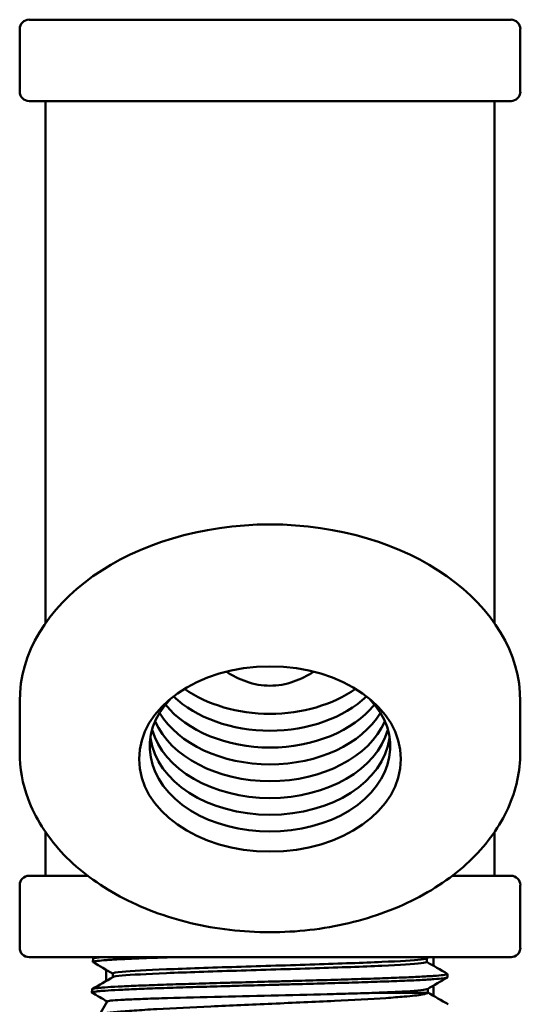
# Model space of a CAD drawing. Header units: inches. Extents: x 1 to 203, y 4 to 128.
# Tile 18 of 112: x 70.1 to 71.27, y 23.6 to 25.9. Entities that reach past the tile are written whole.
import ezdxf

# ---------------------------------------------------------------- set-up
doc = ezdxf.new("R2010")
doc.units = ezdxf.units.IN
doc.header["$LTSCALE"] = 6
doc.header["$MEASUREMENT"] = 0
doc.layers.add('Visible (ANSI)', color=7, linetype='Continuous', lineweight=50)

msp = doc.modelspace()

# ---------------------------------------------------------------- linework, layer by layer
at = {"layer": 'Visible (ANSI)'}
for p, q in [((70.1234, 25.8953), (71.2499, 25.8953)), ((70.1016, 25.7271), (70.1016, 25.8736)), ((71.2716, 25.7271), (71.2716, 25.8736)), ((71.2499, 25.7053), (70.1234, 25.7053)), ((70.1616, 25.2853), (70.1616, 25.7053)), ((71.2116, 25.2853), (71.2116, 25.7053)), ((70.1616, 24.4849), (70.1616, 25.2853)), ((71.2116, 24.4849), (71.2116, 25.2853)), ((70.1016, 24.1835), (70.1016, 24.3025)), ((71.2716, 24.1835), (71.2716, 24.3025)), ((70.1616, 23.8953), (70.1616, 23.9978)), ((71.2116, 23.8953), (71.2116, 23.9978)), ((70.1234, 23.8953), (70.2605, 23.8953)), ((71.1128, 23.8953), (71.2499, 23.8953)), ((70.1016, 23.7271), (70.1016, 23.8736)), ((71.2716, 23.7271), (71.2716, 23.8736)), ((71.2499, 23.7053), (70.1234, 23.7053)), ((70.273, 23.7017), (70.2727, 23.6939)), ((70.3041, 23.6984), (70.3041, 23.6984)), ((71.0529, 23.7025), (71.0529, 23.6939)), ((71.0691, 23.7053), (71.0691, 23.6848)), ((70.3041, 23.6755), (70.3041, 23.6498)), ((70.3192, 23.6671), (70.3192, 23.6585)), ((71.0691, 23.6614), (71.0691, 23.6614)), ((71.1014, 23.6659), (71.1016, 23.6582)), ((70.2708, 23.6302), (70.2705, 23.6225)), ((71.0552, 23.6311), (71.0552, 23.6225)), ((71.0691, 23.6391), (71.0691, 23.6147)), ((70.3063, 23.6018), (70.2881, 23.5704))]:
    msp.add_line(p, q, dxfattribs=at)
for centre, radius, start, end in [((70.1234, 25.8736), 0.0218, 90, 180), ((71.2499, 25.8736), 0.0218, 0, 90), ((70.1234, 25.7271), 0.0218, 180, 270), ((71.2499, 25.7271), 0.0218, 270, 0), ((70.1234, 23.8736), 0.0218, 90, 180), ((71.2499, 23.8736), 0.0218, 0, 90), ((70.1234, 23.7271), 0.0218, 180, 270), ((71.2499, 23.7271), 0.0218, 270, 0), ((70.3641, 23.6044), 0.06, 181.5333, 185.5114)]:
    msp.add_arc(centre, radius, start, end, dxfattribs=at)
for centre, major_axis, start_param, end_param in [((70.6866, 24.3025), (-0.585, 0), 3.141593, 6.283185), ((70.6866, 24.4329), (0.281, 0), 3.780469, 5.644309), ((70.6866, 24.4722), (0.281, 0), 3.922883, 5.501895), ((70.6866, 24.1971), (-0.281, 0), 5.683155, 10.024808), ((70.6866, 24.3936), (0.281, 0), 3.658629, 5.766149), ((70.6866, 24.3543), (0.281, 0), 3.548145, 5.876633), ((70.6866, 24.315), (-0.281, 0), 0.301113, 2.840479), ((70.6866, 24.2757), (-0.281, 0), 0.199034, 2.942559), ((70.6866, 24.2364), (-0.281, 0), 0.099023, 3.04257)]:
    msp.add_ellipse(centre, major_axis=major_axis, ratio=0.707107, start_param=start_param, end_param=end_param, dxfattribs=at)
msp.add_ellipse((70.6866, 24.1681), major_axis=(-0.3061, 0), ratio=0.707107, dxfattribs=at)
for points, knots in [([(70.5846, 24.3722), (70.5985, 24.3631), (70.6145, 24.3547), (70.6495, 24.3426), (70.6687, 24.3394), (70.6866, 24.3394)], [12.3272323, 12.3272323, 12.3272323, 12.3272323, 12.4550229, 12.4550229, 12.5917856, 12.5917856, 12.5917856, 12.5917856]), ([(70.6866, 24.3394), (70.7046, 24.3394), (70.7237, 24.3426), (70.7588, 24.3547), (70.7748, 24.3631), (70.7887, 24.3722)], [5.1806553, 5.1806553, 5.1806553, 5.1806553, 5.3174179, 5.3174179, 5.4452086, 5.4452086, 5.4452086, 5.4452086]), ([(71.2716, 24.1835), (71.2716, 24.1393), (71.2619, 24.0952), (71.2239, 24.0111), (71.1955, 23.9712), (71.1225, 23.8993), (71.0776, 23.8675), (70.9759, 23.8154), (70.9191, 23.7953), (70.7995, 23.7689), (70.7367, 23.7626), (70.6117, 23.7645), (70.5493, 23.7727), (70.4314, 23.8027), (70.3757, 23.8246), (70.2767, 23.8801), (70.2334, 23.9136), (70.164, 23.9891), (70.1377, 24.0309), (70.1083, 24.1102), (70.1016, 24.1468), (70.1016, 24.1835)], [3.141593, 3.141593, 3.141593, 3.141593, 3.450335, 3.450335, 3.764288, 3.764288, 4.085529, 4.085529, 4.409544, 4.409544, 4.73388, 4.73388, 5.058161, 5.058161, 5.382502, 5.382502, 5.706357, 5.706357, 6.026811, 6.026811, 6.283185, 6.283185, 6.283185, 6.283185]), ([(70.2732, 23.6934), (70.2728, 23.6936), (70.2727, 23.6939), (70.2728, 23.6941), (70.273, 23.6944), (70.2737, 23.6948), (70.2749, 23.6951), (70.276, 23.6954), (70.2777, 23.6957), (70.2799, 23.696), (70.2842, 23.6967), (70.2905, 23.6973), (70.2986, 23.6979), (70.3026, 23.6983), (70.3071, 23.6986), (70.3121, 23.6989), (70.3171, 23.6992), (70.3226, 23.6996), (70.3285, 23.6999), (70.3402, 23.7005), (70.3536, 23.7012), (70.3685, 23.7018), (70.3759, 23.7021), (70.3838, 23.7024), (70.392, 23.7028), (70.4002, 23.7031), (70.4089, 23.7034), (70.4178, 23.7037), (70.4325, 23.7043), (70.448, 23.7048), (70.4642, 23.7053)], [0.32271474, 0.32271474, 0.32271474, 0.32271474, 0.32421875, 0.32421875, 0.32421875, 0.32617187, 0.32617187, 0.32617187, 0.328125, 0.328125, 0.328125, 0.33203125, 0.33203125, 0.33203125, 0.33398437, 0.33398437, 0.33398437, 0.3359375, 0.3359375, 0.3359375, 0.33984375, 0.33984375, 0.33984375, 0.34179687, 0.34179687, 0.34179687, 0.34375, 0.34375, 0.34375, 0.34697482, 0.34697482, 0.34697482, 0.34697482]), ([(70.2946, 23.7053), (70.2884, 23.7048), (70.2836, 23.7043), (70.28, 23.7038), (70.2779, 23.7035), (70.2762, 23.7031), (70.2751, 23.7028), (70.2739, 23.7025), (70.2732, 23.7022), (70.273, 23.7018), (70.273, 23.7018), (70.273, 23.7017), (70.273, 23.7017)], [0.653019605, 0.653019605, 0.653019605, 0.653019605, 0.65625, 0.65625, 0.65625, 0.658203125, 0.658203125, 0.658203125, 0.66015625, 0.66015625, 0.66015625, 0.660484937, 0.660484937, 0.660484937, 0.660484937]), ([(70.3192, 23.6671), (70.3192, 23.6684), (70.3267, 23.6698), (70.3625, 23.673), (70.3984, 23.6749), (70.4913, 23.6787), (70.5481, 23.6806), (70.6685, 23.6844), (70.732, 23.6863), (70.8501, 23.6902), (70.9045, 23.6921), (70.9908, 23.6959), (71.0227, 23.6978), (71.0466, 23.7005), (71.051, 23.7014), (71.0524, 23.7022)], [0.33301134, 0.33301134, 0.33301134, 0.33301134, 0.33796348, 0.33796348, 0.34508215, 0.34508215, 0.35220082, 0.35220082, 0.35931949, 0.35931949, 0.36643817, 0.36643817, 0.37355684, 0.37355684, 0.37666524, 0.37666524, 0.37666524, 0.37666524]), ([(70.3197, 23.6588), (70.3217, 23.6599), (70.3289, 23.661), (70.3625, 23.6641), (70.3984, 23.666), (70.4913, 23.6698), (70.5481, 23.6717), (70.6685, 23.6755), (70.732, 23.6774), (70.8501, 23.6812), (70.9045, 23.6831), (70.9908, 23.687), (71.0227, 23.6889), (71.0484, 23.6918), (71.0529, 23.6929), (71.0529, 23.6939)], [0.33377391, 0.33377391, 0.33377391, 0.33377391, 0.33796348, 0.33796348, 0.34508215, 0.34508215, 0.35220082, 0.35220082, 0.35931949, 0.35931949, 0.36643817, 0.36643817, 0.37355684, 0.37355684, 0.37743191, 0.37743191, 0.37743191, 0.37743191]), ([(70.271, 23.622), (70.2709, 23.622), (70.2708, 23.622), (70.2708, 23.6221), (70.2704, 23.6224), (70.2704, 23.6227), (70.271, 23.623), (70.2722, 23.6237), (70.2753, 23.6243), (70.2803, 23.625), (70.2828, 23.6253), (70.2858, 23.6256), (70.2893, 23.6259), (70.2927, 23.6262), (70.2967, 23.6266), (70.3011, 23.6269), (70.31, 23.6275), (70.3205, 23.6281), (70.3328, 23.6288), (70.3389, 23.6291), (70.3455, 23.6294), (70.3524, 23.6297), (70.3594, 23.6301), (70.3669, 23.6304), (70.3746, 23.6307), (70.3902, 23.6314), (70.407, 23.632), (70.4251, 23.6326), (70.4341, 23.6329), (70.4435, 23.6333), (70.4532, 23.6336), (70.4629, 23.6339), (70.473, 23.6342), (70.4832, 23.6345), (70.5037, 23.6352), (70.5249, 23.6358), (70.5468, 23.6365), (70.5578, 23.6368), (70.5689, 23.6371), (70.5803, 23.6374), (70.5916, 23.6377), (70.6031, 23.6381), (70.6147, 23.6384), (70.6378, 23.639), (70.661, 23.6396), (70.6843, 23.6403), (70.6959, 23.6406), (70.7076, 23.6409), (70.7193, 23.6412), (70.7309, 23.6416), (70.7427, 23.6419), (70.7543, 23.6422), (70.7774, 23.6429), (70.8, 23.6435), (70.822, 23.6441), (70.833, 23.6445), (70.8438, 23.6448), (70.8545, 23.6451), (70.8652, 23.6454), (70.8759, 23.6457), (70.8861, 23.646), (70.9067, 23.6467), (70.9261, 23.6473), (70.9443, 23.648), (70.9535, 23.6483), (70.9623, 23.6486), (70.9708, 23.6489), (70.9794, 23.6493), (70.9876, 23.6496), (70.9955, 23.6499), (71.0111, 23.6505), (71.0252, 23.6511), (71.0376, 23.6518), (71.0438, 23.6521), (71.0496, 23.6524), (71.055, 23.6527), (71.0604, 23.6531), (71.0654, 23.6534), (71.0699, 23.6537), (71.0789, 23.6544), (71.086, 23.655), (71.0912, 23.6557), (71.0937, 23.656), (71.0959, 23.6563), (71.0975, 23.6566), (71.0992, 23.6569), (71.1003, 23.6572), (71.101, 23.6575), (71.1014, 23.6578), (71.1016, 23.658), (71.1016, 23.6582)], [0.17749031, 0.17749031, 0.17749031, 0.17749031, 0.17773437, 0.17773437, 0.17773437, 0.1796875, 0.1796875, 0.1796875, 0.18359375, 0.18359375, 0.18359375, 0.18554687, 0.18554687, 0.18554687, 0.1875, 0.1875, 0.1875, 0.19140625, 0.19140625, 0.19140625, 0.19335937, 0.19335937, 0.19335937, 0.1953125, 0.1953125, 0.1953125, 0.19921875, 0.19921875, 0.19921875, 0.20117187, 0.20117187, 0.20117187, 0.203125, 0.203125, 0.203125, 0.20703125, 0.20703125, 0.20703125, 0.20898437, 0.20898437, 0.20898437, 0.2109375, 0.2109375, 0.2109375, 0.21484375, 0.21484375, 0.21484375, 0.21679687, 0.21679687, 0.21679687, 0.21875, 0.21875, 0.21875, 0.22265625, 0.22265625, 0.22265625, 0.22460937, 0.22460937, 0.22460937, 0.2265625, 0.2265625, 0.2265625, 0.23046875, 0.23046875, 0.23046875, 0.23242187, 0.23242187, 0.23242187, 0.234375, 0.234375, 0.234375, 0.23828125, 0.23828125, 0.23828125, 0.24023437, 0.24023437, 0.24023437, 0.2421875, 0.2421875, 0.2421875, 0.24609375, 0.24609375, 0.24609375, 0.24804687, 0.24804687, 0.24804687, 0.25, 0.25, 0.25, 0.25130791, 0.25130791, 0.25130791, 0.25130791]), ([(71.1009, 23.6665), (71.1016, 23.6661), (71.1015, 23.6657), (71.1007, 23.6653), (71.1, 23.6649), (71.0988, 23.6646), (71.0971, 23.6643), (71.0954, 23.664), (71.0933, 23.6637), (71.0906, 23.6634), (71.0853, 23.6627), (71.0781, 23.6621), (71.0691, 23.6614), (71.0646, 23.6611), (71.0597, 23.6608), (71.0542, 23.6605), (71.0488, 23.6601), (71.0429, 23.6598), (71.0366, 23.6595), (71.024, 23.6588), (71.0099, 23.6582), (70.9943, 23.6576), (70.9865, 23.6573), (70.9783, 23.657), (70.9697, 23.6566), (70.9612, 23.6563), (70.9522, 23.656), (70.943, 23.6557), (70.9245, 23.655), (70.9051, 23.6544), (70.8846, 23.6537), (70.8744, 23.6534), (70.8639, 23.6531), (70.8532, 23.6528), (70.8425, 23.6525), (70.8314, 23.6522), (70.8203, 23.6518), (70.7981, 23.6512), (70.7755, 23.6506), (70.7526, 23.6499), (70.7411, 23.6496), (70.7295, 23.6493), (70.7178, 23.6489), (70.7061, 23.6486), (70.6943, 23.6483), (70.6826, 23.648), (70.6591, 23.6473), (70.6359, 23.6467), (70.613, 23.6461), (70.6015, 23.6458), (70.5902, 23.6455), (70.5788, 23.6451), (70.5675, 23.6448), (70.5562, 23.6445), (70.5452, 23.6441), (70.5231, 23.6435), (70.502, 23.6428), (70.4817, 23.6422), (70.4716, 23.6419), (70.4617, 23.6416), (70.452, 23.6413), (70.4423, 23.641), (70.4329, 23.6406), (70.4238, 23.6403), (70.4056, 23.6397), (70.3888, 23.639), (70.3735, 23.6384), (70.3659, 23.6381), (70.3586, 23.6377), (70.3516, 23.6374), (70.3447, 23.6371), (70.3381, 23.6368), (70.3319, 23.6365), (70.3197, 23.6358), (70.3093, 23.6352), (70.3006, 23.6346), (70.2963, 23.6343), (70.2924, 23.6339), (70.289, 23.6336), (70.2855, 23.6333), (70.2826, 23.633), (70.2801, 23.6326), (70.2751, 23.632), (70.2722, 23.6313), (70.2712, 23.6307), (70.2709, 23.6305), (70.2708, 23.6304), (70.2708, 23.6302)], [0.73188934, 0.73188934, 0.73188934, 0.73188934, 0.734375, 0.734375, 0.734375, 0.73632813, 0.73632813, 0.73632813, 0.73828125, 0.73828125, 0.73828125, 0.7421875, 0.7421875, 0.7421875, 0.74414063, 0.74414063, 0.74414063, 0.74609375, 0.74609375, 0.74609375, 0.75, 0.75, 0.75, 0.75195313, 0.75195313, 0.75195313, 0.75390625, 0.75390625, 0.75390625, 0.7578125, 0.7578125, 0.7578125, 0.75976563, 0.75976563, 0.75976563, 0.76171875, 0.76171875, 0.76171875, 0.765625, 0.765625, 0.765625, 0.76757813, 0.76757813, 0.76757813, 0.76953125, 0.76953125, 0.76953125, 0.7734375, 0.7734375, 0.7734375, 0.77539063, 0.77539063, 0.77539063, 0.77734375, 0.77734375, 0.77734375, 0.78125, 0.78125, 0.78125, 0.78320313, 0.78320313, 0.78320313, 0.78515625, 0.78515625, 0.78515625, 0.7890625, 0.7890625, 0.7890625, 0.79101563, 0.79101563, 0.79101563, 0.79296875, 0.79296875, 0.79296875, 0.796875, 0.796875, 0.796875, 0.79882813, 0.79882813, 0.79882813, 0.80078125, 0.80078125, 0.80078125, 0.8046875, 0.8046875, 0.8046875, 0.80568876, 0.80568876, 0.80568876, 0.80568876]), ([(70.9313, 23.6218), (70.9595, 23.623), (70.9838, 23.6241), (71.0337, 23.6271), (71.0515, 23.629), (71.0547, 23.6308)], [0.27668148, 0.27668148, 0.27668148, 0.27668148, 0.2810141, 0.2810141, 0.2878693, 0.2878693, 0.2878693, 0.2878693]), ([(71.0551, 23.6222), (71.0552, 23.6207), (71.0509, 23.6192), (71.0328, 23.6161), (71.0185, 23.6145), (70.9876, 23.6119), (70.9734, 23.6108), (70.9218, 23.6074), (70.88, 23.6052), (70.7913, 23.6008), (70.7417, 23.5987), (70.6668, 23.5954), (70.6423, 23.5943), (70.5944, 23.5922), (70.571, 23.5912), (70.5049, 23.5882), (70.4613, 23.586), (70.4025, 23.5827), (70.3849, 23.5816), (70.354, 23.5795), (70.3407, 23.5784), (70.305, 23.5749), (70.2924, 23.5729), (70.2888, 23.5708)], [-4.16058, -4.16058, -4.16058, -4.16058, -3.987124, -3.987124, -3.799979, -3.799979, -3.676121, -3.676121, -3.396232, -3.396232, -3.095043, -3.095043, -2.949605, -2.949605, -2.806091, -2.806091, -2.532015, -2.532015, -2.397064, -2.397064, -2.266558, -2.266558, -1.98068, -1.98068, -1.98068, -1.98068]), ([(70.3063, 23.6018), (70.3063, 23.602), (70.3066, 23.6021), (70.3102, 23.6034), (70.3234, 23.6046), (70.3565, 23.6063), (70.3692, 23.6068), (70.3987, 23.608), (70.4153, 23.6085), (70.4696, 23.6102), (70.5115, 23.6113), (70.5996, 23.6135), (70.6445, 23.6145), (70.7345, 23.6166), (70.7788, 23.6177), (70.8399, 23.6192), (70.8587, 23.6197), (70.896, 23.6207), (70.9144, 23.6212), (70.9313, 23.6218)], [-2.191543, -2.191543, -2.191543, -2.191543, -2.142327, -2.142327, -1.757999, -1.757999, -1.573838, -1.573838, -1.38771, -1.38771, -1.019981, -1.019981, -0.676411, -0.676411, -0.334688, -0.334688, -0.174571, -0.174571, 0, 0, 0, 0]), ([(70.9313, 23.6218), (70.95, 23.6219), (70.9669, 23.6219), (70.9973, 23.6219), (71.0103, 23.6219), (71.032, 23.6221), (71.0404, 23.6222), (71.0515, 23.6222), (71.0546, 23.6221), (71.0551, 23.6222)], [-0.7720189, -0.7720189, -0.7720189, -0.7720189, -0.5812124, -0.5812124, -0.3852622, -0.3852622, -0.1863723, -0.1863723, 0, 0, 0, 0])]:
    msp.add_open_spline(points, degree=3, knots=knots, dxfattribs=at)
for points in [[(70.3192, 23.6668), (70.3039, 23.6756), (70.2885, 23.6845), (70.2732, 23.6934)], [(70.2735, 23.7022), (70.2753, 23.7033), (70.2771, 23.7043), (70.2788, 23.7053)], [(71.0578, 23.7053), (71.056, 23.7043), (71.0542, 23.7032), (71.0524, 23.7022)], [(71.0529, 23.6942), (71.0689, 23.685), (71.0849, 23.6757), (71.1009, 23.6665)], [(70.2712, 23.6307), (70.2874, 23.6401), (70.3035, 23.6494), (70.3197, 23.6588)], [(71.1012, 23.6576), (71.0857, 23.6487), (71.0702, 23.6397), (71.0547, 23.6308)], [(70.3061, 23.6016), (70.2944, 23.6084), (70.2827, 23.6152), (70.271, 23.622)], [(71.0551, 23.6222), (71.0552, 23.6223), (71.0552, 23.6224), (71.0552, 23.6225)], [(71.0552, 23.6228), (71.0712, 23.6135), (71.0872, 23.6043), (71.1032, 23.595)]]:
    msp.add_open_spline(points, degree=3, dxfattribs=at)

doc.saveas('drawing.dxf')
